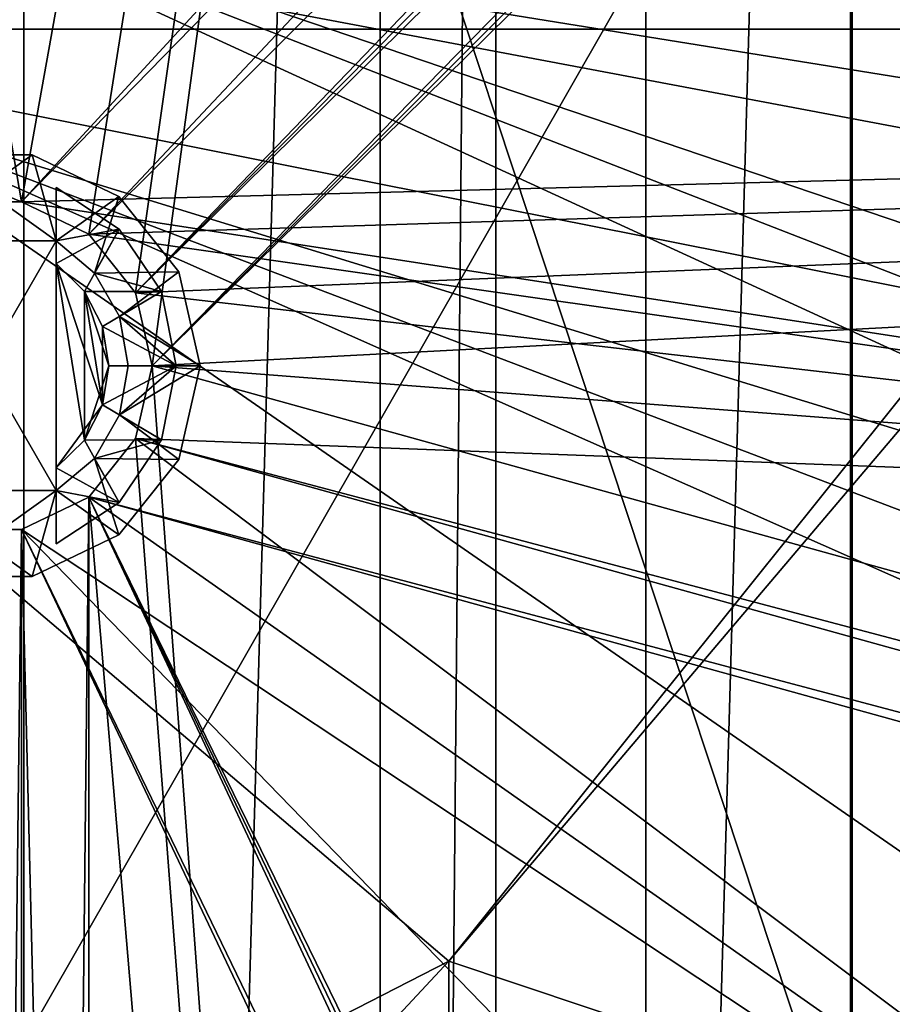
# Model space of a CAD drawing. Extents: x -3 to 104, y -79 to 161.
# Tile 101 of 203: x 9 to 18, y 82 to 92. Entities that reach past the tile are written whole.
import ezdxf

# ---------------------------------------------------------------- set-up
doc = ezdxf.new("R2010")
doc.units = 0
doc.header["$MEASUREMENT"] = 0

msp = doc.modelspace()

# ---------------------------------------------------------------- linework, layer by layer
for points in [[(7.8, 0, -71.599998), (7.8, 130, -71.599998), (9, 130, -71.599998)], [(9, 0, -71.599998), (7.8, 0, -71.599998), (9, 130, -71.599998)], [(12.71, 130, -10.3), (9, 0, -10.3), (9, 130, -10.3)], [(12.71, 0, -10.3), (9, 0, -10.3), (12.71, 130, -10.3)], [(9, 130, -10.3), (9, 0, -71.599998), (9, 130, -71.599998)], [(9, 0, -10.3), (9, 0, -71.599998), (9, 130, -10.3)], [(12.71, 0, -71.599998), (12.71, 130, -71.599998), (13.91, 130, -71.599998)], [(13.91, 0, -71.599998), (12.71, 0, -71.599998), (13.91, 130, -71.599998)], [(12.71, 130, -71.599998), (12.71, 0, -10.3), (12.71, 130, -10.3)], [(12.71, 0, -71.599998), (12.71, 0, -10.3), (12.71, 130, -71.599998)], [(17.620001, 130, -10.3), (13.91, 0, -10.3), (13.91, 130, -10.3)], [(17.620001, 0, -10.3), (13.91, 0, -10.3), (17.620001, 130, -10.3)], [(13.91, 130, -10.3), (13.91, 0, -71.599998), (13.91, 130, -71.599998)], [(13.91, 0, -10.3), (13.91, 0, -71.599998), (13.91, 130, -10.3)], [(17.620001, 0, -71.599998), (17.620001, 130, -71.599998), (18.82, 130, -71.599998)], [(18.82, 0, -71.599998), (17.620001, 0, -71.599998), (18.82, 130, -71.599998)], [(17.620001, 130, -71.599998), (17.620001, 0, -10.3), (17.620001, 130, -10.3)], [(17.620001, 0, -71.599998), (17.620001, 0, -10.3), (17.620001, 130, -71.599998)], [(8.9759, 90.517403, 18.9), (2.3, 129.649994, 18.9), (8.197, 90.517403, 18.9)], [(8.9759, 90.517403, 18.9), (35.036598, 118.853996, 18.9), (2.3, 129.649994, 18.9)], [(15.471, 126.727997, 17.299999), (8.197, 90.517403, 17.299999), (2.3, 129.649994, 17.299999)], [(15.471, 126.727997, 17.299999), (8.9759, 90.517403, 17.299999), (8.197, 90.517403, 17.299999)], [(15.471, 126.727997, 17.299999), (9.6776, 90.179497, 17.299999), (8.9759, 90.517403, 17.299999)], [(15.471, 126.727997, 17.299999), (10.1631, 89.570602, 17.299999), (9.6776, 90.179497, 17.299999)], [(15.471, 126.727997, 17.299999), (10.3364, 88.811302, 17.299999), (10.1631, 89.570602, 17.299999)], [(15.471, 126.727997, 17.299999), (15.471, 19.228001, 17.299999), (10.3364, 88.811302, 17.299999)], [(15.471, 19.228001, 17.299999), (15.471, 126.727997, 17.299999), (15.471, 19.228001, 0.1)], [(15.471, 19.228001, 0.1), (15.471, 126.727997, 17.299999), (15.471, 126.727997, 0.1)], [(36.471001, 29.076, 0.1), (15.471, 126.727997, 0.1), (36.471001, 116.879997, 0.1)], [(15.471, 19.228001, 0.1), (15.471, 126.727997, 0.1), (36.471001, 29.076, 0.1)], [(2.9217, 124.593002), (36.411301, 23.4326), (36.411301, 112.523003)], [(2.9217, 5.4074), (36.411301, 23.4326), (2.9217, 124.593002)], [(5.1713, 6.7213, -72.699997), (95.428703, 123.278999, -72.699997), (5.1713, 123.278999, -72.699997)], [(5.1713, 6.7213, -72.699997), (95.428703, 6.7213, -72.699997), (95.428703, 123.278999, -72.699997)], [(35.543999, 117.714996, 18.9), (35.036598, 118.853996, 18.9), (8.9759, 90.517403, 18.9)], [(9.6776, 90.179497, 18.9), (35.543999, 117.714996, 18.9), (8.9759, 90.517403, 18.9)], [(9.6776, 90.179497, 18.9), (36.471001, 116.879997, 18.9), (35.543999, 117.714996, 18.9)], [(10.1631, 89.570602, 18.9), (36.471001, 116.879997, 18.9), (9.6776, 90.179497, 18.9)], [(10.1631, 89.570602, 18.9), (36.945, 116.658997, 18.9), (36.471001, 116.879997, 18.9)], [(10.1631, 89.570602, 18.9), (37.4501, 116.524002, 18.9), (36.945, 116.658997, 18.9)], [(10.3364, 88.811302, 18.9), (37.4501, 116.524002, 18.9), (10.1631, 89.570602, 18.9)], [(10.3364, 88.811302, 18.9), (37.971001, 116.477997, 18.9), (37.4501, 116.524002, 18.9)], [(10.3364, 88.811302, 18.9), (38.492001, 116.524002, 18.9), (37.971001, 116.477997, 18.9)], [(72.509804, 71.570602, 18.9), (38.492001, 116.524002, 18.9), (10.3364, 88.811302, 18.9)], [(17.6, 65.599998, -74.699997), (-0.25, 65.599998, -74.699997), (17.6, 96.800003, -74.699997)], [(17.6, 96.800003, -74.699997), (-0.25, 65.599998, -74.699997), (-0.25, 96.800003, -74.699997)], [(18.799999, 65.599998, -76.900002), (17.6, 65.599998, -76.900002), (18.799999, 96.800003, -76.900002)], [(18.799999, 96.800003, -76.900002), (17.6, 65.599998, -76.900002), (17.6, 96.800003, -76.900002)], [(17.6, 96.800003, -76.900002), (17.6, 65.599998, -76.900002), (17.6, 96.800003, -74.699997)], [(17.6, 96.800003, -74.699997), (17.6, 65.599998, -76.900002), (17.6, 65.599998, -74.699997)], [(-1.0153, 94.897003, 67.615097), (20.077101, 90.917702, 68.725403), (20.3507, 91.450302, 68.6605)], [(-1.0153, 94.897003, 67.615097), (20.3507, 91.450302, 68.6605), (21.382601, 94.862602, 68.2099)], [(13.4239, 82.613998, 69.555603), (-1.0153, 94.897003, 67.615097), (-0.9966, 75.223297, 69.794502)], [(13.4239, 82.613998, 69.555603), (20.077101, 90.917702, 68.725403), (-1.0153, 94.897003, 67.615097)], [(6.7847, 91.611298, 66.255203), (6.7883, 94.147003, 65.9077), (23.374399, 86.524803, 67.251801)], [(6.7883, 94.147003, 65.9077), (39.5867, 94.119301, 66.387604), (25.1147, 87.926399, 67.109299)], [(6.7883, 94.147003, 65.9077), (25.1147, 87.926399, 67.109299), (24.0935, 87.414497, 67.157204)], [(6.7883, 94.147003, 65.9077), (24.0935, 87.414497, 67.157204), (23.374399, 86.524803, 67.251801)], [(4.5864, 92.311302, 55.700001), (29.7864, 87.311302, 55.700001), (77.586403, 92.311302, 55.700001)], [(4.5864, 92.311302, 55.700001), (8.197, 90.517403, 55.700001), (8.9759, 90.517403, 55.700001)], [(4.5864, 92.311302, 55.700001), (8.9759, 90.517403, 55.700001), (29.7864, 87.311302, 55.700001)], [(9.7864, 54.311298, 55.700001), (7.0098, 88.052002, 55.700001), (4.5864, 92.311302, 55.700001)], [(4.5864, 92.311302, 55.700001), (6.8364, 20.8113, 55.700001), (9.7864, 54.311298, 55.700001)], [(8.9759, 90.517403, 54.099998), (4.5864, 92.311302, 54.099998), (77.586403, 92.311302, 54.099998)], [(8.197, 90.517403, 54.099998), (4.5864, 92.311302, 54.099998), (8.9759, 90.517403, 54.099998)], [(4.5864, 92.311302, 54.099998), (77.586403, 92.311302, 55.700001), (77.586403, 92.311302, 54.099998)], [(4.5864, 92.311302, 55.700001), (77.586403, 92.311302, 55.700001), (4.5864, 92.311302, 54.099998)], [(9.6776, 90.179497, 54.099998), (8.9759, 90.517403, 54.099998), (77.586403, 92.311302, 54.099998)], [(77.586403, 92.311302, 54.099998), (10.1631, 89.570602, 54.099998), (9.6776, 90.179497, 54.099998)], [(77.586403, 92.311302, 54.099998), (10.3364, 88.811302, 54.099998), (10.1631, 89.570602, 54.099998)], [(72.509804, 71.570602, 54.099998), (10.3364, 88.811302, 54.099998), (77.586403, 92.311302, 54.099998)], [(5.2869, 72.711304, 68.138901), (6.7847, 91.611298, 66.255203), (23.086599, 80.311302, 67.906799)], [(6.7847, 91.611298, 66.255203), (23.2838, 84.298897, 67.500999), (23.086599, 80.311302, 67.906799)], [(6.7847, 91.611298, 66.255203), (23.374399, 86.524803, 67.251801), (23.0882, 85.416397, 67.374397)], [(6.7847, 91.611298, 66.255203), (23.0882, 85.416397, 67.374397), (23.2838, 84.298897, 67.500999)], [(9.3364, 90.110298, 18.9), (7.8364, 90.110298, 18.9), (8.0858, 91.004898, 18.9)], [(7.8364, 90.110298, 53.900002), (9.0871, 91.004898, 53.900002), (8.0858, 91.004898, 53.900002)], [(7.8364, 90.110298, 53.900002), (9.3364, 90.110298, 53.900002), (9.0871, 91.004898, 53.900002)], [(9.3364, 90.110298, 18.9), (8.0858, 91.004898, 18.9), (9.0871, 91.004898, 18.9)], [(9.0871, 91.004898, 18.9), (8.0858, 91.004898, 53.900002), (9.0871, 91.004898, 53.900002)], [(9.0871, 91.004898, 18.9), (8.0858, 91.004898, 18.9), (8.0858, 91.004898, 53.900002)], [(9.9893, 90.570396, 18.9), (9.3364, 90.110298, 18.9), (9.0871, 91.004898, 18.9)], [(9.9893, 90.570396, 18.9), (9.0871, 91.004898, 53.900002), (9.9893, 90.570396, 53.900002)], [(9.9893, 90.570396, 18.9), (9.0871, 91.004898, 18.9), (9.0871, 91.004898, 53.900002)], [(9.3364, 90.110298, 53.900002), (9.9893, 90.570396, 53.900002), (9.0871, 91.004898, 53.900002)], [(13.4239, 82.613998, 69.555603), (19.986601, 90.355698, 68.796204), (20.077101, 90.917702, 68.725403)], [(9.3364, 89.8731, 14.9), (9.3364, 90.110298, 16.9), (9.3364, 90.665398, 16.5)], [(9.3364, 90.665398, 16.5), (9.3364, 90.110298, 16.9), (9.3364, 90.665398, 16.9)], [(9.9928, 90.233299, 55.900002), (9.3364, 90.110298, 55.900002), (9.3364, 90.665398, 55.900002)], [(9.9928, 90.233299, 55.900002), (9.3364, 90.665398, 55.900002), (9.3364, 90.665398, 56.299999)], [(9.9928, 90.233299, 55.900002), (9.3364, 90.665398, 56.299999), (9.9928, 90.233299, 56.299999)], [(9.9928, 90.233299, 56.299999), (9.3364, 90.665398, 56.299999), (9.3364, 89.8731, 57.900002)], [(9.3364, 90.665398, 55.900002), (9.3364, 90.110298, 55.900002), (9.3364, 90.665398, 56.299999)], [(9.3364, 90.110298, 55.900002), (9.3364, 89.8731, 57.900002), (9.3364, 90.665398, 56.299999)], [(9.3364, 90.110298, 16.9), (9.9928, 90.233299, 16.9), (9.3364, 90.665398, 16.9)], [(9.3364, 90.665398, 16.9), (9.9928, 90.233299, 16.5), (9.3364, 90.665398, 16.5)], [(9.3364, 90.665398, 16.9), (9.9928, 90.233299, 16.9), (9.9928, 90.233299, 16.5)], [(9.3364, 90.665398, 16.5), (9.9928, 90.233299, 16.5), (9.3364, 89.8731, 14.9)], [(9.7355, 89.775497, 18.9), (9.3364, 90.110298, 18.9), (9.9893, 90.570396, 18.9)], [(9.3364, 90.110298, 53.900002), (9.7355, 89.775497, 53.900002), (9.9893, 90.570396, 53.900002)], [(10.6136, 89.787498, 18.9), (9.7355, 89.775497, 18.9), (9.9893, 90.570396, 18.9)], [(9.7355, 89.775497, 53.900002), (10.6136, 89.787498, 53.900002), (9.9893, 90.570396, 53.900002)], [(10.6136, 89.787498, 18.9), (9.9893, 90.570396, 53.900002), (10.6136, 89.787498, 53.900002)], [(10.6136, 89.787498, 18.9), (9.9893, 90.570396, 18.9), (9.9893, 90.570396, 53.900002)], [(8.9759, 90.517403, 17.299999), (8.197, 90.517403, 18.9), (8.197, 90.517403, 17.299999)], [(8.9759, 90.517403, 18.9), (8.197, 90.517403, 18.9), (8.9759, 90.517403, 17.299999)], [(8.9759, 90.517403, 54.099998), (8.197, 90.517403, 55.700001), (8.197, 90.517403, 54.099998)], [(8.9759, 90.517403, 55.700001), (8.197, 90.517403, 55.700001), (8.9759, 90.517403, 54.099998)], [(9.6776, 90.179497, 17.299999), (8.9759, 90.517403, 18.9), (8.9759, 90.517403, 17.299999)], [(9.6776, 90.179497, 18.9), (8.9759, 90.517403, 18.9), (9.6776, 90.179497, 17.299999)], [(8.9759, 90.517403, 55.700001), (9.6776, 90.179497, 55.700001), (29.7864, 87.311302, 55.700001)], [(9.6776, 90.179497, 54.099998), (8.9759, 90.517403, 55.700001), (8.9759, 90.517403, 54.099998)], [(9.6776, 90.179497, 55.700001), (8.9759, 90.517403, 55.700001), (9.6776, 90.179497, 54.099998)], [(13.4239, 82.613998, 69.555603), (19.986401, 80.418098, 69.906898), (19.986601, 90.355698, 68.796204)], [(9.7355, 89.775497, 55.900002), (9.3364, 90.110298, 55.900002), (9.9928, 90.233299, 55.900002)], [(9.9928, 90.233299, 56.299999), (9.3364, 89.8731, 57.900002), (9.6313, 89.584801, 57.900002)], [(9.3364, 90.110298, 16.9), (9.7355, 89.775497, 16.9), (9.9928, 90.233299, 16.9)], [(9.9928, 90.233299, 16.5), (9.6313, 89.584801, 14.9), (9.3364, 89.8731, 14.9)], [(10.4321, 89.581802, 56.299999), (9.9928, 90.233299, 56.299999), (9.6313, 89.584801, 57.900002)], [(9.9928, 90.233299, 16.5), (10.4321, 89.581802, 16.5), (9.6313, 89.584801, 14.9)], [(10.1631, 89.570602, 17.299999), (9.6776, 90.179497, 18.9), (9.6776, 90.179497, 17.299999)], [(10.1631, 89.570602, 18.9), (9.6776, 90.179497, 18.9), (10.1631, 89.570602, 17.299999)], [(10.1631, 89.570602, 55.700001), (29.7864, 87.311302, 55.700001), (9.6776, 90.179497, 55.700001)], [(10.1631, 89.570602, 54.099998), (9.6776, 90.179497, 55.700001), (9.6776, 90.179497, 54.099998)], [(10.1631, 89.570602, 55.700001), (9.6776, 90.179497, 55.700001), (10.1631, 89.570602, 54.099998)], [(10.4321, 89.581802, 55.900002), (9.7355, 89.775497, 55.900002), (9.9928, 90.233299, 55.900002)], [(9.7355, 89.775497, 16.9), (10.4321, 89.581802, 16.9), (9.9928, 90.233299, 16.9)], [(10.4321, 89.581802, 55.900002), (9.9928, 90.233299, 56.299999), (10.4321, 89.581802, 56.299999)], [(10.4321, 89.581802, 55.900002), (9.9928, 90.233299, 55.900002), (9.9928, 90.233299, 56.299999)], [(9.9928, 90.233299, 16.9), (10.4321, 89.581802, 16.5), (9.9928, 90.233299, 16.5)], [(9.9928, 90.233299, 16.9), (10.4321, 89.581802, 16.9), (10.4321, 89.581802, 16.5)], [(9.3364, 87.512299, 18.9), (7.8364, 87.512299, 18.9), (9.3364, 90.110298, 18.9)], [(9.3364, 90.110298, 18.9), (7.8364, 87.512299, 18.9), (7.8364, 90.110298, 18.9)], [(7.8364, 90.110298, 53.900002), (7.8364, 87.512299, 53.900002), (9.3364, 87.512299, 53.900002)], [(7.8364, 90.110298, 53.900002), (9.3364, 87.512299, 53.900002), (9.3364, 90.110298, 53.900002)], [(9.7355, 89.775497, 18.9), (9.7355, 89.775497, 16.9), (9.3364, 90.110298, 16.9)], [(9.3364, 90.110298, 18.9), (9.7355, 89.775497, 18.9), (9.3364, 90.110298, 16.9)], [(9.3364, 89.8731, 14.9), (9.3364, 87.512299, 16.9), (9.3364, 90.110298, 16.9)], [(9.3364, 90.110298, 16.9), (9.3364, 87.512299, 18.9), (9.3364, 90.110298, 18.9)], [(9.3364, 87.512299, 16.9), (9.3364, 87.512299, 18.9), (9.3364, 90.110298, 16.9)], [(9.3364, 90.110298, 53.900002), (9.3364, 90.110298, 55.900002), (9.7355, 89.775497, 55.900002)], [(9.7355, 89.775497, 53.900002), (9.3364, 90.110298, 53.900002), (9.7355, 89.775497, 55.900002)], [(9.3364, 87.512299, 53.900002), (9.3364, 87.512299, 55.900002), (9.3364, 90.110298, 53.900002)], [(9.3364, 90.110298, 53.900002), (9.3364, 87.512299, 55.900002), (9.3364, 90.110298, 55.900002)], [(9.3364, 90.110298, 55.900002), (9.3364, 87.512299, 55.900002), (9.3364, 89.8731, 57.900002)], [(9.3364, 87.749496, 14.9), (9.3364, 87.512299, 16.9), (9.3364, 89.8731, 14.9)], [(9.3364, 87.512299, 55.900002), (9.3364, 87.749496, 57.900002), (9.3364, 89.8731, 57.900002)], [(9.6313, 88.037804, 57.900002), (9.6313, 89.584801, 57.900002), (9.3364, 89.8731, 57.900002)], [(9.3364, 87.749496, 57.900002), (9.6313, 88.037804, 57.900002), (9.3364, 89.8731, 57.900002)], [(9.6313, 89.584801, 14.9), (9.821, 88.404099, 14.9), (9.3364, 89.8731, 14.9)], [(9.821, 88.404099, 14.9), (9.3364, 87.749496, 14.9), (9.3364, 89.8731, 14.9)], [(10.6136, 89.787498, 18.9), (9.996, 89.324303, 18.9), (9.7355, 89.775497, 18.9)], [(9.996, 89.324303, 53.900002), (10.6136, 89.787498, 53.900002), (9.7355, 89.775497, 53.900002)], [(9.996, 89.324303, 18.9), (9.996, 89.324303, 16.9), (9.7355, 89.775497, 16.9)], [(9.7355, 89.775497, 18.9), (9.996, 89.324303, 18.9), (9.7355, 89.775497, 16.9)], [(9.7355, 89.775497, 53.900002), (9.7355, 89.775497, 55.900002), (9.996, 89.324303, 55.900002)], [(9.996, 89.324303, 53.900002), (9.7355, 89.775497, 53.900002), (9.996, 89.324303, 55.900002)], [(10.4321, 89.581802, 55.900002), (9.996, 89.324303, 55.900002), (9.7355, 89.775497, 55.900002)], [(9.996, 89.324303, 16.9), (10.4321, 89.581802, 16.9), (9.7355, 89.775497, 16.9)], [(10.8364, 88.811302, 18.9), (9.996, 89.324303, 18.9), (10.6136, 89.787498, 18.9)], [(9.996, 89.324303, 53.900002), (10.8364, 88.811302, 53.900002), (10.6136, 89.787498, 53.900002)], [(10.8364, 88.811302, 18.9), (10.6136, 89.787498, 53.900002), (10.8364, 88.811302, 53.900002)], [(10.8364, 88.811302, 18.9), (10.6136, 89.787498, 18.9), (10.6136, 89.787498, 53.900002)], [(10.4321, 89.581802, 56.299999), (9.6313, 89.584801, 57.900002), (9.821, 89.218498, 57.900002)], [(9.8864, 88.811302, 57.900002), (9.821, 89.218498, 57.900002), (9.6313, 89.584801, 57.900002)], [(9.6313, 88.037804, 57.900002), (9.8864, 88.811302, 57.900002), (9.6313, 89.584801, 57.900002)], [(10.4321, 89.581802, 16.5), (9.821, 89.218498, 14.9), (9.6313, 89.584801, 14.9)], [(9.821, 89.218498, 14.9), (9.821, 88.404099, 14.9), (9.6313, 89.584801, 14.9)], [(10.5864, 88.811302, 56.299999), (10.4321, 89.581802, 56.299999), (9.821, 89.218498, 57.900002)], [(10.4321, 89.581802, 16.5), (10.5864, 88.811302, 16.5), (9.821, 89.218498, 14.9)], [(10.5864, 88.811302, 55.900002), (9.996, 89.324303, 55.900002), (10.4321, 89.581802, 55.900002)], [(9.996, 89.324303, 16.9), (10.5864, 88.811302, 16.9), (10.4321, 89.581802, 16.9)], [(10.3364, 88.811302, 17.299999), (10.1631, 89.570602, 18.9), (10.1631, 89.570602, 17.299999)], [(10.3364, 88.811302, 18.9), (10.1631, 89.570602, 18.9), (10.3364, 88.811302, 17.299999)], [(10.3364, 88.811302, 55.700001), (29.7864, 87.311302, 55.700001), (10.1631, 89.570602, 55.700001)], [(10.3364, 88.811302, 55.700001), (10.1631, 89.570602, 55.700001), (10.3364, 88.811302, 54.099998)], [(10.3364, 88.811302, 54.099998), (10.1631, 89.570602, 55.700001), (10.1631, 89.570602, 54.099998)], [(10.5864, 88.811302, 55.900002), (10.4321, 89.581802, 56.299999), (10.5864, 88.811302, 56.299999)], [(10.5864, 88.811302, 55.900002), (10.4321, 89.581802, 55.900002), (10.4321, 89.581802, 56.299999)], [(10.4321, 89.581802, 16.9), (10.5864, 88.811302, 16.5), (10.4321, 89.581802, 16.5)], [(10.4321, 89.581802, 16.9), (10.5864, 88.811302, 16.9), (10.5864, 88.811302, 16.5)], [(10.0864, 88.811302, 18.9), (10.0864, 88.811302, 16.9), (9.996, 89.324303, 16.9)], [(9.996, 89.324303, 18.9), (10.0864, 88.811302, 18.9), (9.996, 89.324303, 16.9)], [(10.8364, 88.811302, 18.9), (10.0864, 88.811302, 18.9), (9.996, 89.324303, 18.9)], [(10.0864, 88.811302, 53.900002), (10.8364, 88.811302, 53.900002), (9.996, 89.324303, 53.900002)], [(9.996, 89.324303, 53.900002), (9.996, 89.324303, 55.900002), (10.0864, 88.811302, 55.900002)], [(10.0864, 88.811302, 53.900002), (9.996, 89.324303, 53.900002), (10.0864, 88.811302, 55.900002)], [(10.5864, 88.811302, 55.900002), (10.0864, 88.811302, 55.900002), (9.996, 89.324303, 55.900002)], [(10.0864, 88.811302, 16.9), (10.5864, 88.811302, 16.9), (9.996, 89.324303, 16.9)], [(10.5864, 88.811302, 56.299999), (9.821, 89.218498, 57.900002), (9.8864, 88.811302, 57.900002)], [(10.5864, 88.811302, 16.5), (9.8864, 88.811302, 14.9), (9.821, 89.218498, 14.9)], [(9.8864, 88.811302, 14.9), (9.821, 88.404099, 14.9), (9.821, 89.218498, 14.9)], [(9.6313, 88.037804, 57.900002), (9.821, 88.404099, 57.900002), (9.8864, 88.811302, 57.900002)], [(10.5864, 88.811302, 56.299999), (9.8864, 88.811302, 57.900002), (9.821, 88.404099, 57.900002)], [(10.4321, 88.040802, 56.299999), (10.5864, 88.811302, 56.299999), (9.821, 88.404099, 57.900002)], [(10.5864, 88.811302, 16.5), (9.821, 88.404099, 14.9), (9.8864, 88.811302, 14.9)], [(10.5864, 88.811302, 16.5), (10.4321, 88.040802, 16.5), (9.821, 88.404099, 14.9)], [(9.996, 88.298302, 18.9), (9.996, 88.298302, 16.9), (10.0864, 88.811302, 16.9)], [(10.0864, 88.811302, 18.9), (9.996, 88.298302, 18.9), (10.0864, 88.811302, 16.9)], [(10.6136, 87.835098, 18.9), (9.996, 88.298302, 18.9), (10.8364, 88.811302, 18.9)], [(10.8364, 88.811302, 18.9), (9.996, 88.298302, 18.9), (10.0864, 88.811302, 18.9)], [(9.996, 88.298302, 53.900002), (10.6136, 87.835098, 53.900002), (10.8364, 88.811302, 53.900002)], [(9.996, 88.298302, 53.900002), (10.8364, 88.811302, 53.900002), (10.0864, 88.811302, 53.900002)], [(10.0864, 88.811302, 53.900002), (10.0864, 88.811302, 55.900002), (9.996, 88.298302, 55.900002)], [(9.996, 88.298302, 53.900002), (10.0864, 88.811302, 53.900002), (9.996, 88.298302, 55.900002)], [(10.4321, 88.040802, 55.900002), (9.996, 88.298302, 55.900002), (10.5864, 88.811302, 55.900002)], [(10.5864, 88.811302, 55.900002), (9.996, 88.298302, 55.900002), (10.0864, 88.811302, 55.900002)], [(9.996, 88.298302, 16.9), (10.4321, 88.040802, 16.9), (10.5864, 88.811302, 16.9)], [(9.996, 88.298302, 16.9), (10.5864, 88.811302, 16.9), (10.0864, 88.811302, 16.9)], [(10.1631, 88.052002, 18.9), (72.509804, 71.570602, 18.9), (10.3364, 88.811302, 18.9)], [(10.3364, 88.811302, 17.299999), (15.471, 19.228001, 17.299999), (10.1631, 88.052002, 17.299999)], [(10.1631, 88.052002, 17.299999), (10.3364, 88.811302, 18.9), (10.3364, 88.811302, 17.299999)], [(10.1631, 88.052002, 18.9), (10.3364, 88.811302, 18.9), (10.1631, 88.052002, 17.299999)], [(10.1631, 88.052002, 55.700001), (29.7864, 87.311302, 55.700001), (10.3364, 88.811302, 55.700001)], [(10.1631, 88.052002, 54.099998), (10.3364, 88.811302, 55.700001), (10.3364, 88.811302, 54.099998)], [(10.1631, 88.052002, 55.700001), (10.3364, 88.811302, 55.700001), (10.1631, 88.052002, 54.099998)], [(72.509804, 71.570602, 54.099998), (10.1631, 88.052002, 54.099998), (10.3364, 88.811302, 54.099998)], [(10.4321, 88.040802, 55.900002), (10.5864, 88.811302, 56.299999), (10.4321, 88.040802, 56.299999)], [(10.4321, 88.040802, 55.900002), (10.5864, 88.811302, 55.900002), (10.5864, 88.811302, 56.299999)], [(10.5864, 88.811302, 16.9), (10.4321, 88.040802, 16.5), (10.5864, 88.811302, 16.5)], [(10.5864, 88.811302, 16.9), (10.4321, 88.040802, 16.9), (10.4321, 88.040802, 16.5)], [(10.6136, 87.835098, 18.9), (10.8364, 88.811302, 18.9), (10.8364, 88.811302, 53.900002)], [(10.6136, 87.835098, 18.9), (10.8364, 88.811302, 53.900002), (10.6136, 87.835098, 53.900002)], [(9.6313, 88.037804, 14.9), (9.3364, 87.749496, 14.9), (9.821, 88.404099, 14.9)], [(10.4321, 88.040802, 56.299999), (9.821, 88.404099, 57.900002), (9.6313, 88.037804, 57.900002)], [(10.4321, 88.040802, 16.5), (9.6313, 88.037804, 14.9), (9.821, 88.404099, 14.9)], [(9.7355, 87.847099, 18.9), (9.7355, 87.847099, 16.9), (9.996, 88.298302, 16.9)], [(9.996, 88.298302, 18.9), (9.7355, 87.847099, 18.9), (9.996, 88.298302, 16.9)], [(10.6136, 87.835098, 18.9), (9.7355, 87.847099, 18.9), (9.996, 88.298302, 18.9)], [(9.7355, 87.847099, 53.900002), (10.6136, 87.835098, 53.900002), (9.996, 88.298302, 53.900002)], [(9.996, 88.298302, 53.900002), (9.996, 88.298302, 55.900002), (9.7355, 87.847099, 55.900002)], [(9.7355, 87.847099, 53.900002), (9.996, 88.298302, 53.900002), (9.7355, 87.847099, 55.900002)], [(10.4321, 88.040802, 55.900002), (9.7355, 87.847099, 55.900002), (9.996, 88.298302, 55.900002)], [(9.7355, 87.847099, 16.9), (10.4321, 88.040802, 16.9), (9.996, 88.298302, 16.9)], [(9.7864, 54.311298, 55.700001), (7.4953, 87.4431, 55.700001), (7.0098, 88.052002, 55.700001)], [(9.9928, 87.389297, 56.299999), (9.6313, 88.037804, 57.900002), (9.3364, 87.749496, 57.900002)], [(9.9928, 87.389297, 16.5), (9.3364, 87.749496, 14.9), (9.6313, 88.037804, 14.9)], [(9.9928, 87.389297, 56.299999), (10.4321, 88.040802, 56.299999), (9.6313, 88.037804, 57.900002)], [(10.4321, 88.040802, 16.5), (9.9928, 87.389297, 16.5), (9.6313, 88.037804, 14.9)], [(9.6776, 87.4431, 18.9), (72.336403, 70.811302, 18.9), (10.1631, 88.052002, 18.9)], [(10.1631, 88.052002, 17.299999), (15.471, 19.228001, 17.299999), (9.6776, 87.4431, 17.299999)], [(9.6776, 87.4431, 17.299999), (10.1631, 88.052002, 18.9), (10.1631, 88.052002, 17.299999)], [(9.6776, 87.4431, 18.9), (10.1631, 88.052002, 18.9), (9.6776, 87.4431, 17.299999)], [(9.6776, 87.4431, 55.700001), (29.7864, 73.311302, 55.700001), (10.1631, 88.052002, 55.700001)], [(9.6776, 87.4431, 54.099998), (9.6776, 87.4431, 55.700001), (10.1631, 88.052002, 54.099998)], [(9.6776, 87.4431, 55.700001), (10.1631, 88.052002, 55.700001), (10.1631, 88.052002, 54.099998)], [(72.336403, 70.811302, 54.099998), (9.6776, 87.4431, 54.099998), (10.1631, 88.052002, 54.099998)], [(10.4321, 88.040802, 55.900002), (9.9928, 87.389297, 55.900002), (9.7355, 87.847099, 55.900002)], [(9.9928, 87.389297, 16.9), (10.4321, 88.040802, 16.9), (9.7355, 87.847099, 16.9)], [(9.9928, 87.389297, 55.900002), (10.4321, 88.040802, 56.299999), (9.9928, 87.389297, 56.299999)], [(9.9928, 87.389297, 55.900002), (10.4321, 88.040802, 55.900002), (10.4321, 88.040802, 56.299999)], [(10.4321, 88.040802, 16.9), (9.9928, 87.389297, 16.5), (10.4321, 88.040802, 16.5)], [(10.4321, 88.040802, 16.9), (9.9928, 87.389297, 16.9), (9.9928, 87.389297, 16.5)], [(72.336403, 70.811302, 18.9), (72.509804, 71.570602, 18.9), (10.1631, 88.052002, 18.9)], [(10.1631, 88.052002, 55.700001), (29.7864, 73.311302, 55.700001), (29.7864, 87.311302, 55.700001)], [(72.336403, 70.811302, 54.099998), (10.1631, 88.052002, 54.099998), (72.509804, 71.570602, 54.099998)], [(9.3364, 87.512299, 18.9), (9.3364, 87.512299, 16.9), (9.7355, 87.847099, 16.9)], [(9.7355, 87.847099, 18.9), (9.3364, 87.512299, 18.9), (9.7355, 87.847099, 16.9)], [(9.9893, 87.0522, 18.9), (9.3364, 87.512299, 18.9), (9.7355, 87.847099, 18.9)], [(9.3364, 87.512299, 53.900002), (9.9893, 87.0522, 53.900002), (9.7355, 87.847099, 53.900002)], [(9.7355, 87.847099, 53.900002), (9.7355, 87.847099, 55.900002), (9.3364, 87.512299, 55.900002)], [(9.3364, 87.512299, 53.900002), (9.7355, 87.847099, 53.900002), (9.3364, 87.512299, 55.900002)], [(9.9928, 87.389297, 55.900002), (9.3364, 87.512299, 55.900002), (9.7355, 87.847099, 55.900002)], [(9.3364, 87.512299, 16.9), (9.9928, 87.389297, 16.9), (9.7355, 87.847099, 16.9)], [(10.6136, 87.835098, 18.9), (9.9893, 87.0522, 18.9), (9.7355, 87.847099, 18.9)], [(9.9893, 87.0522, 53.900002), (10.6136, 87.835098, 53.900002), (9.7355, 87.847099, 53.900002)], [(9.9893, 87.0522, 18.9), (10.6136, 87.835098, 53.900002), (9.9893, 87.0522, 53.900002)], [(9.9893, 87.0522, 18.9), (10.6136, 87.835098, 18.9), (10.6136, 87.835098, 53.900002)], [(9.3364, 87.749496, 14.9), (9.3364, 86.957298, 16.5), (9.3364, 87.512299, 16.9)], [(9.3364, 86.957298, 56.299999), (9.9928, 87.389297, 56.299999), (9.3364, 87.749496, 57.900002)], [(9.3364, 86.957298, 56.299999), (9.3364, 87.749496, 57.900002), (9.3364, 87.512299, 55.900002)], [(9.9928, 87.389297, 16.5), (9.3364, 86.957298, 16.5), (9.3364, 87.749496, 14.9)], [(9.0871, 86.617699, 18.9), (7.8364, 87.512299, 18.9), (9.3364, 87.512299, 18.9)], [(9.0871, 86.617699, 18.9), (8.0858, 86.617699, 18.9), (7.8364, 87.512299, 18.9)], [(8.0858, 86.617699, 53.900002), (9.3364, 87.512299, 53.900002), (7.8364, 87.512299, 53.900002)], [(8.0858, 86.617699, 53.900002), (9.0871, 86.617699, 53.900002), (9.3364, 87.512299, 53.900002)], [(9.9893, 87.0522, 18.9), (9.0871, 86.617699, 18.9), (9.3364, 87.512299, 18.9)], [(9.0871, 86.617699, 53.900002), (9.9893, 87.0522, 53.900002), (9.3364, 87.512299, 53.900002)], [(9.3364, 86.957298, 16.5), (9.3364, 86.957298, 16.9), (9.3364, 87.512299, 16.9)], [(9.9928, 87.389297, 55.900002), (9.3364, 86.957298, 55.900002), (9.3364, 87.512299, 55.900002)], [(9.3364, 86.957298, 55.900002), (9.3364, 86.957298, 56.299999), (9.3364, 87.512299, 55.900002)], [(9.3364, 86.957298, 16.9), (9.9928, 87.389297, 16.9), (9.3364, 87.512299, 16.9)], [(9.7864, 54.311298, 55.700001), (8.197, 87.105202, 55.700001), (7.4953, 87.4431, 55.700001)], [(36.945, 29.2971, 18.9), (9.6776, 87.4431, 18.9), (8.9759, 87.105202, 18.9)], [(9.6776, 87.4431, 17.299999), (8.9759, 22.517401, 17.299999), (8.9759, 87.105202, 17.299999)], [(9.6776, 87.4431, 17.299999), (9.6776, 22.179501, 17.299999), (8.9759, 22.517401, 17.299999)], [(8.9759, 87.105202, 17.299999), (9.6776, 87.4431, 18.9), (9.6776, 87.4431, 17.299999)], [(8.9759, 87.105202, 18.9), (9.6776, 87.4431, 18.9), (8.9759, 87.105202, 17.299999)], [(8.9759, 87.105202, 55.700001), (29.7864, 73.311302, 55.700001), (9.6776, 87.4431, 55.700001)], [(8.9759, 87.105202, 54.099998), (9.6776, 87.4431, 55.700001), (9.6776, 87.4431, 54.099998)], [(8.9759, 87.105202, 55.700001), (9.6776, 87.4431, 55.700001), (8.9759, 87.105202, 54.099998)], [(9.6776, 22.179501, 54.099998), (8.9759, 22.517401, 54.099998), (9.6776, 87.4431, 54.099998)], [(9.6776, 87.4431, 54.099998), (8.9759, 22.517401, 54.099998), (8.9759, 87.105202, 54.099998)], [(9.3364, 86.957298, 55.900002), (9.9928, 87.389297, 56.299999), (9.3364, 86.957298, 56.299999)], [(9.3364, 86.957298, 55.900002), (9.9928, 87.389297, 55.900002), (9.9928, 87.389297, 56.299999)], [(9.9928, 87.389297, 16.9), (9.3364, 86.957298, 16.9), (9.3364, 86.957298, 16.5)], [(9.9928, 87.389297, 16.9), (9.3364, 86.957298, 16.5), (9.9928, 87.389297, 16.5)], [(37.4501, 29.4324, 18.9), (9.6776, 87.4431, 18.9), (36.945, 29.2971, 18.9)], [(37.971001, 29.478001, 18.9), (9.6776, 87.4431, 18.9), (37.4501, 29.4324, 18.9)], [(37.971001, 29.478001, 18.9), (72.336403, 70.811302, 18.9), (9.6776, 87.4431, 18.9)], [(9.6776, 87.4431, 17.299999), (15.471, 19.228001, 17.299999), (9.6776, 22.179501, 17.299999)], [(72.509804, 70.052002, 54.099998), (9.6776, 87.4431, 54.099998), (72.336403, 70.811302, 54.099998)], [(72.509804, 70.052002, 54.099998), (9.6776, 22.179501, 54.099998), (9.6776, 87.4431, 54.099998)], [(8.9759, 22.517401, 18.9), (8.9759, 87.105202, 18.9), (8.197, 22.517401, 18.9)], [(8.197, 22.517401, 18.9), (8.9759, 87.105202, 18.9), (8.197, 87.105202, 18.9)], [(8.9759, 87.105202, 17.299999), (8.197, 22.517401, 17.299999), (8.197, 87.105202, 17.299999)], [(8.9759, 87.105202, 17.299999), (8.9759, 22.517401, 17.299999), (8.197, 22.517401, 17.299999)], [(8.197, 87.105202, 17.299999), (8.9759, 87.105202, 18.9), (8.9759, 87.105202, 17.299999)], [(8.197, 87.105202, 18.9), (8.9759, 87.105202, 18.9), (8.197, 87.105202, 17.299999)], [(9.7864, 54.311298, 55.700001), (8.9759, 87.105202, 55.700001), (8.197, 87.105202, 55.700001)], [(8.197, 87.105202, 54.099998), (8.9759, 87.105202, 55.700001), (8.9759, 87.105202, 54.099998)], [(8.197, 87.105202, 55.700001), (8.9759, 87.105202, 55.700001), (8.197, 87.105202, 54.099998)], [(8.9759, 87.105202, 54.099998), (8.9759, 22.517401, 54.099998), (8.197, 87.105202, 54.099998)], [(8.9759, 22.517401, 54.099998), (8.197, 22.517401, 54.099998), (8.197, 87.105202, 54.099998)], [(36.471001, 29.076, 18.9), (8.9759, 87.105202, 18.9), (8.9759, 22.517401, 18.9)], [(36.945, 29.2971, 18.9), (8.9759, 87.105202, 18.9), (36.471001, 29.076, 18.9)], [(28.586399, 66.911301, 55.700001), (29.7864, 73.311302, 55.700001), (8.9759, 87.105202, 55.700001)], [(9.7864, 54.311298, 55.700001), (28.586399, 66.911301, 55.700001), (8.9759, 87.105202, 55.700001)], [(9.0871, 86.617699, 18.9), (9.9893, 87.0522, 53.900002), (9.0871, 86.617699, 53.900002)], [(9.0871, 86.617699, 18.9), (9.9893, 87.0522, 18.9), (9.9893, 87.0522, 53.900002)], [(8.0858, 86.617699, 18.9), (9.0871, 86.617699, 53.900002), (8.0858, 86.617699, 53.900002)], [(8.0858, 86.617699, 18.9), (9.0871, 86.617699, 18.9), (9.0871, 86.617699, 53.900002)], [(2.0841, 70.450401, 70.2444), (13.4239, 82.613998, 69.555603), (-0.9966, 75.223297, 69.794502)], [(2.0841, 70.450401, 70.2444), (13.4002, 70.450302, 70.566902), (13.4239, 82.613998, 69.555603)], [(13.4002, 70.450302, 70.566902), (19.986401, 80.418098, 69.906898), (13.4239, 82.613998, 69.555603)]]:
    msp.add_3dface(points)

doc.saveas('drawing.dxf')
